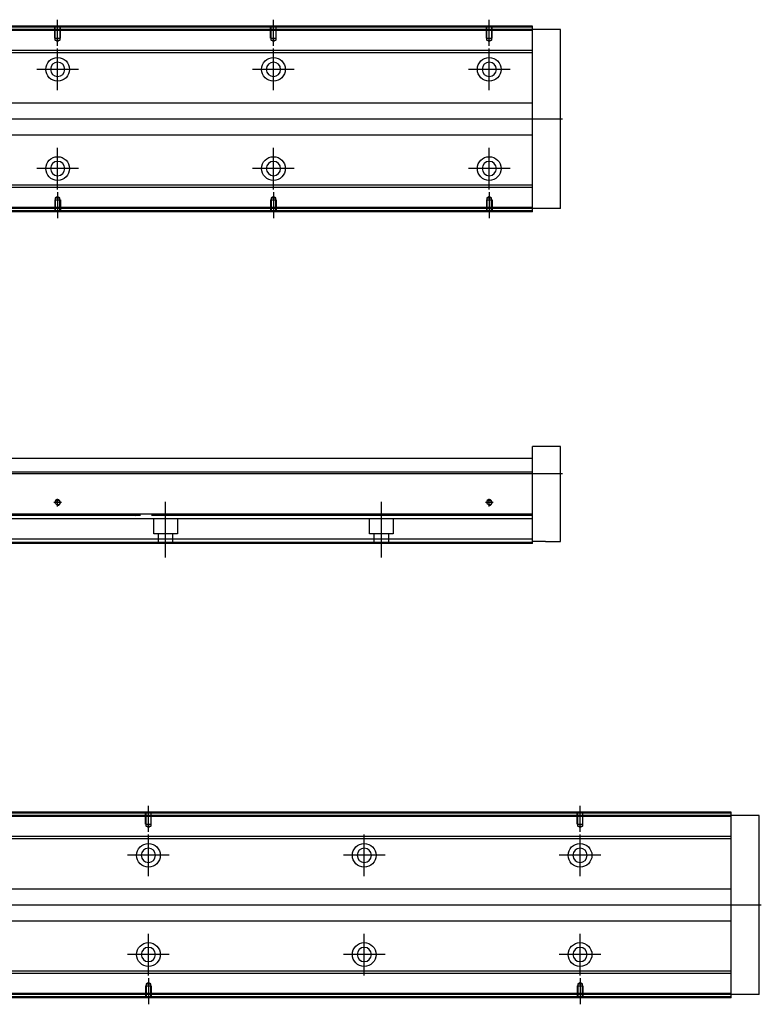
# Model space of a CAD drawing. Header units: millimetres. Extents: x -1108 to 3135, y -1596 to 860.
# Tile 18 of 40: x -667 to -324, y -451 to 5. Entities that reach past the tile are written whole.
import ezdxf
from ezdxf.lldxf.tags import DXFTag

# ---------------------------------------------------------------- set-up
doc = ezdxf.new("R2010")
doc.units = ezdxf.units.MM
doc.layers.get('0').update_dxf_attribs({"linetype": 'CONTINUOUS'})
tags = doc.linetypes.add('DASHED', pattern=[25.72, 12.86, -12.86]).pattern_tags.tags
tags[6:7] = [DXFTag(74, 4), DXFTag(75, 0), DXFTag(340, '0'), DXFTag(46, 0.0), DXFTag(50, 0.0), DXFTag(44, 0.0), DXFTag(45, 0.0)]
tags[4:5] = [DXFTag(74, 4), DXFTag(75, 0), DXFTag(340, '0'), DXFTag(46, 0.0), DXFTag(50, 0.0), DXFTag(44, 0.0), DXFTag(45, 0.0)]

msp = doc.modelspace()

# ---------------------------------------------------------------- linework, layer by layer
at = {"ltscale": 0.2}
for p, q in [((-649.68, -6.83), (-649.68, 5.31)), ((-549.68, -6.83), (-549.68, 5.31)), ((-449.68, -6.83), (-449.68, 5.31)), ((-649.68, -27.34), (-649.68, -8.04)), ((-549.68, -27.34), (-549.68, -8.04)), ((-449.68, -27.34), (-449.68, -8.04)), ((-640.03, -17.69), (-659.33, -17.69)), ((-540.03, -17.69), (-559.33, -17.69)), ((-440.03, -17.69), (-459.33, -17.69)), ((-649.68, -73.29), (-649.68, -53.99)), ((-549.68, -73.29), (-549.68, -53.99)), ((-449.68, -73.29), (-449.68, -53.99)), ((-640.03, -63.64), (-659.33, -63.64)), ((-540.03, -63.64), (-559.33, -63.64)), ((-440.03, -63.64), (-459.33, -63.64)), ((-649.68, -74.54), (-649.68, -86.69)), ((-549.68, -74.54), (-549.68, -86.69)), ((-449.68, -74.54), (-449.68, -86.69)), ((-647.88, -218.34), (-651.48, -218.34)), ((-649.68, -220.14), (-649.68, -216.54)), ((-599.68, -243.75), (-599.68, -218)), ((-499.68, -243.75), (-499.68, -218)), ((-447.88, -218.34), (-451.48, -218.34)), ((-449.68, -220.14), (-449.68, -216.54)), ((-607.61, -370.89), (-607.61, -358.74)), ((-407.61, -370.89), (-407.61, -358.74)), ((-607.61, -391.39), (-607.61, -372.09)), ((-507.61, -391.39), (-507.61, -372.09)), ((-407.61, -391.39), (-407.61, -372.09)), ((-597.96, -381.74), (-617.26, -381.74)), ((-497.96, -381.74), (-517.26, -381.74)), ((-397.96, -381.74), (-417.26, -381.74)), ((-607.61, -437.34), (-607.61, -418.04)), ((-507.61, -437.34), (-507.61, -418.04)), ((-407.61, -437.34), (-407.61, -418.04)), ((-597.96, -427.69), (-617.26, -427.69)), ((-497.96, -427.69), (-517.26, -427.69)), ((-397.96, -427.69), (-417.26, -427.69)), ((-607.61, -438.6), (-607.61, -450.74)), ((-407.61, -438.6), (-407.61, -450.74))]:
    msp.add_line(p, q, dxfattribs=at)
at = {"linetype": 'Continuous'}
for p, q in [((-598.81, 1.81), (-869.68, 1.81)), ((-599.05, 0.81), (-869.68, 0.81)), ((-429.68, 0.81), (-599.05, 0.81)), ((-429.68, 1.81), (-598.81, 1.81)), ((-429.68, 1.81), (-429.68, 2.31)), ((-429.68, 0.81), (-429.68, 1.81)), ((-416.68, 0.81), (-429.68, 0.81)), ((-429.68, -82.19), (-429.68, 0.81)), ((-416.68, -82.19), (-416.68, 0.81)), ((-601.41, -9.01), (-720.33, -9.01)), ((-429.68, -9.01), (-601.41, -9.01)), ((-601.65, -10.01), (-720.33, -10.01)), ((-429.68, -10.01), (-601.65, -10.01)), ((-722.23, -33.19), (-607.24, -33.19)), ((-607.24, -33.19), (-429.68, -33.19)), ((-610.85, -48.19), (-722.23, -48.19)), ((-429.68, -48.19), (-610.85, -48.19)), ((-616.44, -71.37), (-720.33, -71.37)), ((-616.68, -72.37), (-720.33, -72.37)), ((-429.68, -72.37), (-616.68, -72.37)), ((-429.68, -71.37), (-616.44, -71.37)), ((-619.05, -82.19), (-869.68, -82.19)), ((-619.29, -83.19), (-869.68, -83.19)), ((-429.68, -83.19), (-619.29, -83.19)), ((-429.68, -82.19), (-619.05, -82.19)), ((-416.68, -82.19), (-429.68, -82.19)), ((-429.68, -83.19), (-429.68, -82.19)), ((-429.68, -83.69), (-429.68, -83.19)), ((-416.68, -192.34), (-429.68, -192.34)), ((-429.68, -203.34), (-429.68, -192.34)), ((-416.68, -236.34), (-416.68, -192.34)), ((-720.43, -197.84), (-604.94, -197.84)), ((-604.94, -197.84), (-429.68, -197.84)), ((-606.51, -204.34), (-869.68, -204.34)), ((-429.68, -204.34), (-606.51, -204.34)), ((-429.68, -204.34), (-429.68, -203.34)), ((-429.68, -223.79), (-429.68, -204.34)), ((-611.2, -223.79), (-869.68, -223.79)), ((-429.68, -223.79), (-611.2, -223.79)), ((-429.68, -224.29), (-429.68, -223.79)), ((-429.68, -235.34), (-429.68, -224.29)), ((-613.98, -235.34), (-869.68, -235.34)), ((-429.68, -235.34), (-613.98, -235.34)), ((-429.68, -237.34), (-429.68, -235.34)), ((-423.68, -236.34), (-429.68, -236.34)), ((-423.68, -236.34), (-416.68, -236.34)), ((-614.46, -237.34), (-869.68, -237.34)), ((-429.68, -237.34), (-614.46, -237.34)), ((-606.73, -362.24), (-877.61, -362.24)), ((-606.97, -363.24), (-877.61, -363.24)), ((-337.61, -363.24), (-606.97, -363.24)), ((-337.61, -362.24), (-606.73, -362.24)), ((-337.61, -362.24), (-337.61, -361.74)), ((-337.61, -363.24), (-337.61, -362.24)), ((-324.61, -363.24), (-337.61, -363.24)), ((-337.61, -446.24), (-337.61, -363.24)), ((-324.61, -446.24), (-324.61, -363.24)), ((-559.34, -373.06), (-678.26, -373.06)), ((-337.61, -373.06), (-609.34, -373.06)), ((-559.58, -374.06), (-678.26, -374.06)), ((-337.61, -374.06), (-609.58, -374.06)), ((-680.16, -397.24), (-565.17, -397.24)), ((-615.17, -397.24), (-337.61, -397.24)), ((-568.78, -412.24), (-680.16, -412.24)), ((-337.61, -412.24), (-618.78, -412.24)), ((-574.37, -435.42), (-678.26, -435.42)), ((-574.61, -436.42), (-678.26, -436.42)), ((-337.61, -436.42), (-624.61, -436.42)), ((-337.61, -435.42), (-624.37, -435.42)), ((-626.97, -446.24), (-877.61, -446.24)), ((-337.61, -446.24), (-626.97, -446.24)), ((-324.61, -446.24), (-337.61, -446.24)), ((-337.61, -447.24), (-337.61, -446.24)), ((-627.21, -447.24), (-877.61, -447.24)), ((-337.61, -447.24), (-627.21, -447.24)), ((-337.61, -447.74), (-337.61, -447.24))]:
    msp.add_line(p, q, dxfattribs=at)
at = {"linetype": 'DASHED'}
for p, q in [((-429.68, 0.31), (-869.68, 0.31)), ((-618.92, -81.69), (-869.68, -81.69)), ((-429.68, -81.69), (-618.92, -81.69)), ((-611.69, -225.84), (-869.68, -225.84)), ((-626.93, -224.11), (-613.68, -224.34)), ((-429.68, -225.84), (-611.69, -225.84)), ((-605.18, -232.84), (-605.18, -225.84)), ((-594.18, -225.84), (-594.18, -232.84)), ((-505.18, -232.84), (-505.18, -225.84)), ((-494.18, -225.84), (-494.18, -232.84)), ((-614.34, -236.84), (-869.68, -236.84)), ((-429.68, -236.84), (-614.34, -236.84)), ((-594.18, -232.84), (-605.18, -232.84)), ((-602.98, -237.34), (-602.98, -232.84)), ((-596.38, -232.84), (-596.38, -237.34)), ((-494.18, -232.84), (-505.18, -232.84)), ((-502.98, -237.34), (-502.98, -232.84)), ((-496.38, -232.84), (-496.38, -237.34)), ((-337.61, -363.74), (-877.61, -363.74)), ((-626.85, -445.74), (-877.61, -445.74)), ((-337.61, -445.74), (-626.85, -445.74))]:
    msp.add_line(p, q, dxfattribs=at)
at = {"linetype": 'DASHED', "ltscale": 0.1}
for p, q in [((-650.98, -3.19), (-650.98, 1.81)), ((-650.76, -4.18), (-650.76, 1.81)), ((-648.61, 1.81), (-648.61, -4.18)), ((-648.38, -3.19), (-648.38, 1.81)), ((-550.98, -3.19), (-550.98, 1.81)), ((-550.76, -4.18), (-550.76, 1.81)), ((-548.61, 1.81), (-548.61, -4.18)), ((-548.38, -3.19), (-548.38, 1.81)), ((-450.98, -3.19), (-450.98, 1.81)), ((-450.76, -4.18), (-450.76, 1.81)), ((-448.61, 1.81), (-448.61, -4.18)), ((-448.38, -3.19), (-448.38, 1.81)), ((-650.98, -3.19), (-648.38, -3.19)), ((-649.68, -4.83), (-650.76, -4.18)), ((-650.76, -4.18), (-648.61, -4.18)), ((-648.61, -4.18), (-649.68, -4.83)), ((-550.98, -3.19), (-548.38, -3.19)), ((-549.68, -4.83), (-550.76, -4.18)), ((-550.76, -4.18), (-548.61, -4.18)), ((-548.61, -4.18), (-549.68, -4.83)), ((-450.98, -3.19), (-448.38, -3.19)), ((-449.68, -4.83), (-450.76, -4.18)), ((-450.76, -4.18), (-448.61, -4.18)), ((-448.61, -4.18), (-449.68, -4.83)), ((-649.68, -76.55), (-650.76, -77.19)), ((-650.76, -77.19), (-650.76, -83.19)), ((-650.76, -77.19), (-648.61, -77.19)), ((-648.61, -77.19), (-649.68, -76.55)), ((-648.61, -83.19), (-648.61, -77.19)), ((-549.68, -76.55), (-550.76, -77.19)), ((-550.76, -77.19), (-550.76, -83.19)), ((-550.76, -77.19), (-548.61, -77.19)), ((-548.61, -77.19), (-549.68, -76.55)), ((-548.61, -83.19), (-548.61, -77.19)), ((-449.68, -76.55), (-450.76, -77.19)), ((-450.76, -77.19), (-450.76, -83.19)), ((-450.76, -77.19), (-448.61, -77.19)), ((-448.61, -77.19), (-449.68, -76.55)), ((-448.61, -83.19), (-448.61, -77.19)), ((-650.98, -78.19), (-648.38, -78.19)), ((-650.98, -78.19), (-650.98, -83.19)), ((-648.38, -78.19), (-648.38, -83.19)), ((-550.98, -78.19), (-548.38, -78.19)), ((-550.98, -78.19), (-550.98, -83.19)), ((-548.38, -78.19), (-548.38, -83.19)), ((-450.98, -78.19), (-448.38, -78.19)), ((-450.98, -78.19), (-450.98, -83.19)), ((-448.38, -78.19), (-448.38, -83.19)), ((-608.91, -367.24), (-608.91, -362.24)), ((-608.69, -368.24), (-608.69, -362.24)), ((-606.54, -362.24), (-606.54, -368.24)), ((-606.31, -367.24), (-606.31, -362.24)), ((-408.91, -367.24), (-408.91, -362.24)), ((-408.69, -368.24), (-408.69, -362.24)), ((-406.54, -362.24), (-406.54, -368.24)), ((-406.31, -367.24), (-406.31, -362.24)), ((-608.91, -367.24), (-606.31, -367.24)), ((-607.61, -368.88), (-608.69, -368.24)), ((-608.69, -368.24), (-606.54, -368.24)), ((-606.54, -368.24), (-607.61, -368.88)), ((-408.91, -367.24), (-406.31, -367.24)), ((-407.61, -368.88), (-408.69, -368.24)), ((-408.69, -368.24), (-406.54, -368.24)), ((-406.54, -368.24), (-407.61, -368.88)), ((-608.91, -442.24), (-606.31, -442.24)), ((-608.91, -442.24), (-608.91, -447.24)), ((-607.61, -440.6), (-608.69, -441.25)), ((-608.69, -441.25), (-608.69, -447.24)), ((-608.69, -441.25), (-606.54, -441.25)), ((-606.54, -441.25), (-607.61, -440.6)), ((-606.54, -447.24), (-606.54, -441.25)), ((-606.31, -442.24), (-606.31, -447.24)), ((-408.91, -442.24), (-406.31, -442.24)), ((-408.91, -442.24), (-408.91, -447.24)), ((-407.61, -440.6), (-408.69, -441.25)), ((-408.69, -441.25), (-408.69, -447.24)), ((-408.69, -441.25), (-406.54, -441.25)), ((-406.54, -441.25), (-407.61, -440.6)), ((-406.54, -447.24), (-406.54, -441.25)), ((-406.31, -442.24), (-406.31, -447.24))]:
    msp.add_line(p, q, dxfattribs=at)
for p, q in [((-415.69, -40.73), (-957.68, -40.69)), ((-957.68, -204.84), (-415.68, -204.84)), ((-323.61, -404.79), (-965.61, -404.74))]:
    msp.add_line(p, q)
at = {"linetype": 'Continuous'}
for centre, radius in [((-649.68, -17.69), 5.5), ((-549.68, -17.69), 5.5), ((-449.68, -17.69), 5.5), ((-649.68, -63.64), 5.5), ((-549.68, -63.64), 5.5), ((-449.68, -63.64), 5.5), ((-649.68, -218.34), 1.07), ((-449.68, -218.34), 1.07), ((-607.61, -381.74), 5.5), ((-507.61, -381.74), 5.5), ((-407.61, -381.74), 5.5), ((-607.61, -427.69), 5.5), ((-507.61, -427.69), 5.5), ((-407.61, -427.69), 5.5)]:
    msp.add_circle(centre, radius, dxfattribs=at)
at = {"linetype": 'Continuous', "extrusion": (0, 0, -1)}
for centre in [(649.68, -17.69), (549.68, -17.69), (449.68, -17.69), (607.61, -381.74), (507.61, -381.74), (407.61, -381.74)]:
    msp.add_circle(centre, 3.3, dxfattribs=at)
at = {"linetype": 'Continuous', "extrusion": (-1e-16, 0, -1)}
for centre in [(649.68, -63.64), (549.68, -63.64), (449.68, -63.64), (607.61, -427.69), (507.61, -427.69), (407.61, -427.69)]:
    msp.add_circle(centre, 3.3, dxfattribs=at)
for centre in [(-649.68, -218.34), (-449.68, -218.34)]:
    msp.add_arc(centre, 1.3, 270, 180)
at = {"linetype": 'Continuous'}
for points in [[(-598.69, 2.31), (-869.68, 2.31)], [(-429.68, 2.31), (-598.69, 2.31)], [(-619.41, -83.69), (-869.68, -83.69)], [(-429.68, -83.69), (-619.41, -83.69)], [(-611.32, -224.29), (-869.68, -224.29)], [(-429.68, -224.29), (-606.17, -224.29)], [(-606.61, -361.74), (-877.61, -361.74)], [(-337.61, -361.74), (-606.61, -361.74)], [(-627.33, -447.74), (-877.61, -447.74)], [(-337.61, -447.74), (-627.33, -447.74)]]:
    msp.add_open_spline(points, degree=1, dxfattribs=at)

doc.saveas('drawing.dxf')
